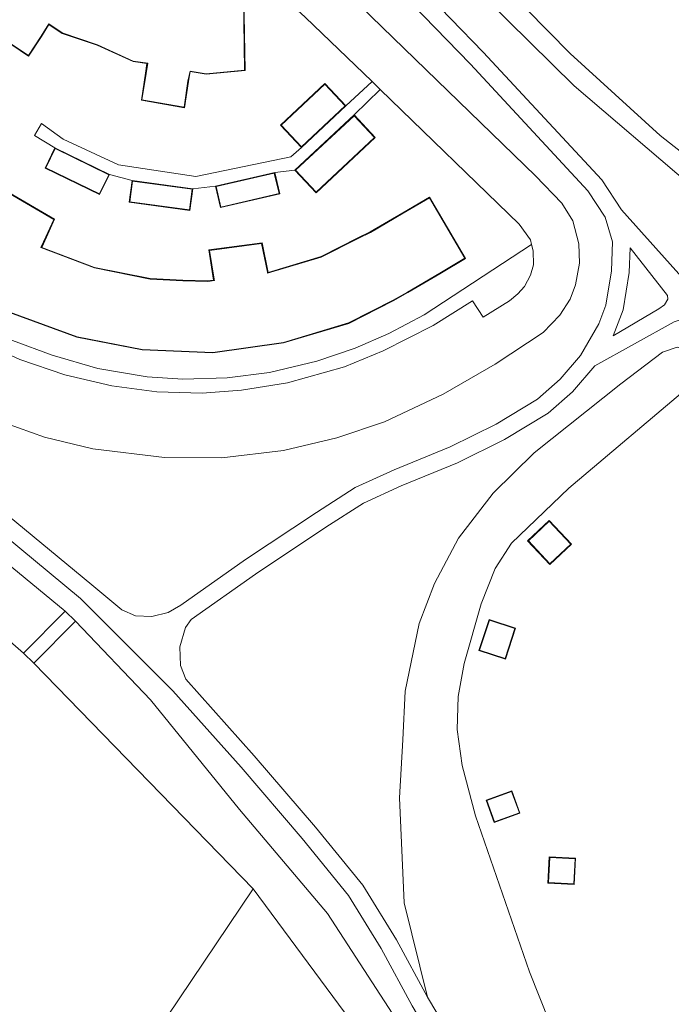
# Model space of a CAD drawing. Extents: x 176032 to 190000, y 318229 to 352878.
# Tile 22 of 184: x 176610 to 176674, y 319260 to 319357. Entities that reach past the tile are written whole.
import ezdxf

# ---------------------------------------------------------------- set-up
doc = ezdxf.new("R2010")
doc.units = 0
for name, color, linetype, lineweight in [('af-bs-rasterhekwerk', 253, 'hekwerk', 18), ('bp-b5-grasland', 253, 'Continuous', 18), ('gw-bs-kruinlijn', 253, 'Continuous', 18), ('gw-bs-teenlijn', 253, 'Continuous', 18), ('kd-bs-dakrand', 6, 'Continuous', 18), ('kd-bs-maaiveldlijn', 6, 'Continuous', 18), ('og-b5-bebouwing', 6, 'Continuous', 18), ('og-b5-grond_ingericht', 253, 'Continuous', 18), ('og-bs-maaiveld', 253, 'Continuous', 18), ('og-bs-terreinafscheiding', 7, 'Continuous', 18), ('vh-b5-verh_soort', 253, 'Continuous', 18)]:
    doc.layers.add(name, color=color, linetype=linetype, lineweight=lineweight)
doc.layers.add('viewports', color=7, linetype='Continuous')
doc.linetypes.add('hekwerk', pattern='A,7,-1.5,[1,RTW.shx,S=0.75,R=0,X=0,Y=0],-1.5', length=10)

# ---------------------------------------------------------------- blocks, each defined once
blk = doc.blocks.new('x-ref dtb totaal grijs')
at = {"layer": 'af-bs-rasterhekwerk'}
for points in [[(176609.963, 319294.465, 44.574), (176598.092, 319304.828, 44.704), (176587.945, 319311.973, 44.76), (176577.958, 319317.91, 44.812), (176570.939, 319321.912, 44.846)], [(176676.357, 319321.176, 48.48), (176664.179, 319310.886, 48.926), (176658.499, 319305.408, 48.949), (176656.862, 319302.9, 48.892), (176655.48, 319299.369, 48.961), (176653.793, 319293.431, 48.938), (176653.179, 319290.156, 48.915), (176653.078, 319286.88, 48.938), (176653.59, 319283.298, 49.007), (176654.922, 319278.282, 49.007), (176660.28, 319262.754, 49.167), (176669.26, 319240.157, 49.075), (176676.276, 319220.915, 49.144), (176680.116, 319211.191, 49.327), (176683.342, 319204.59, 49.293), (176687.284, 319198.91, 49.167), (176690.663, 319195.43, 49.098), (176692.761, 319193.486, 49.052), (176697.778, 319190.467, 49.052)], [(176632.804, 319271.028, 44.963), (176610.979, 319293.46, 44.643)], [(176637.532, 319178.796, 45.115), (176660.753, 319213.185, 44.574), (176661.329, 319214.881, 44.695), (176660.917, 319217.66, 44.704), (176658.803, 319220.805, 44.773), (176656.373, 319223.077, 44.773), (176618.087, 319249.13, 44.704), (176632.804, 319271.028, 44.963)], [(176632.804, 319271.028, 44.963), (176646.189, 319252.908, 44.994), (176655.901, 319233.647, 44.89), (176663.873, 319215.918, 44.911), (176670.439, 319175.202, 44.963)]]:
    blk.add_polyline3d(points, dxfattribs=at)
at = {"layer": 'bp-b5-grasland'}
for points in [[(176732.97, 319272.403, 45.651), (176718.979, 319298.813, 45.582), (176705.025, 319322.497, 45.521), (176694.896, 319337.288, 45.517), (176688.059, 319345.589, 45.482), (176678.108, 319354.684, 45.655), (176676.084, 319352.469, 45.681), (176685.878, 319343.518, 45.508), (176689.767, 319339.971, 45.676), (176690.01, 319339.364, 45.687), (176690.01, 319339.121, 45.725), (176689.709, 319338.883, 45.692), (176689.029, 319339.709, 45.779), (176687.669, 319340.389, 45.736), (176683.988, 319341.354, 45.707), (176679.667, 319342.01, 45.707), (176676.365, 319343.551, 45.707), (176673.29, 319345.954, 45.712), (176664.318, 319354.115, 45.898), (176649.008, 319369.72, 45.863), (176635.465, 319381.805, 45.872), (176617.624, 319396.331, 45.802), (176603.42, 319407.882, 45.854)], [(176649.008, 319369.72, 45.863), (176664.318, 319354.115, 45.898), (176673.29, 319345.954, 45.712), (176676.365, 319343.551, 45.707), (176679.667, 319342.01, 45.707), (176683.988, 319341.354, 45.707), (176687.669, 319340.389, 45.736), (176689.029, 319339.709, 45.779), (176689.709, 319338.883, 45.692), (176688.942, 319338.32, 46.137), (176686.052, 319336.408, 47.058), (176684.055, 319335.223, 47.242), (176682.465, 319336.556, 47.195), (176680.017, 319338.189, 47.1), (176679.748, 319338.393, 47.109), (176676.278, 319341.021, 47.226), (176664.721, 319350.918, 47.295), (176653.7, 319361.785, 47.269)], [(176653.7, 319361.785, 47.269), (176664.721, 319350.918, 47.295), (176676.278, 319341.021, 47.226), (176679.748, 319338.393, 47.109), (176680.017, 319338.189, 47.1), (176682.465, 319336.556, 47.195), (176684.055, 319335.223, 47.242), (176676.898, 319331.209, 47.705), (176676.266, 319331.281, 47.715), (176675.683, 319331.573, 47.705), (176669.416, 319338.59, 47.672), (176667.461, 319341.559, 47.583), (176655.672, 319354.261, 47.559), (176642.816, 319367.55, 47.529)], [(176606.827, 319317.82, 47.576), (176612.048, 319315.956, 47.585), (176616.845, 319314.792, 47.602), (176623.975, 319313.932, 47.623), (176629.691, 319313.908, 47.641), (176635.822, 319314.642, 47.641), (176641.108, 319315.888, 47.697), (176645.852, 319317.488, 47.723), (176651.702, 319320.23, 47.762), (176656.867, 319323.212, 47.809), (176661.653, 319326.388, 47.835), (176663.311, 319328.081, 47.835), (176664.319, 319329.689, 47.857), (176664.856, 319331.099, 47.844), (176665.239, 319333.266, 47.857), (176665.202, 319335.204, 47.866), (176664.574, 319337.483, 47.84), (176663.479, 319339.225, 47.801), (176660.865, 319341.972, 47.788), (176643.433, 319358.873, 47.745)], [(176641.584, 319366.307, 47.52), (176654.402, 319353.057, 47.55), (176666.08, 319340.475, 47.572), (176667.815, 319337.84, 47.658), (176668.551, 319335.408, 47.645), (176668.437, 319332.508, 47.645), (176667.88, 319329.083, 47.706), (176667.177, 319327.219, 47.861), (176665.352, 319324.071, 47.961), (176663.325, 319321.717, 48.039), (176661.087, 319319.754, 48.095), (176656.955, 319317.261, 48.082), (176652.396, 319314.989, 48.06), (176646.832, 319312.725, 47.853), (176642.93, 319310.949, 47.792), (176639.081, 319308.462, 47.727), (176632.044, 319303.791, 47.412), (176625.611, 319299.258, 47.238), (176624.343, 319298.512, 47.243), (176622.72, 319298.124, 47.243), (176621.083, 319298.199, 47.243), (176619.73, 319298.795, 47.243), (176616.749, 319301.273, 47.23), (176607.528, 319308.86, 47.195)], [(176674.962, 319324.907, 47.969), (176673.505, 319324.421, 47.98), (176669.377, 319321.263, 48.295), (176660.732, 319314.413, 48.469), (176656.653, 319310.38, 48.48), (176653.205, 319305.911, 48.436), (176650.826, 319301.393, 48.317), (176649.321, 319297.41, 48.263), (176647.914, 319290.707, 48.176), (176647.672, 319285.85, 48.1), (176647.334, 319280.069, 48.002), (176647.822, 319269.627, 47.676), (176650.121, 319260.26, 47.256), (176647.04, 319265.949, 47.247), (176643.72, 319271.379, 47.286), (176638.995, 319277.161, 47.251), (176632.903, 319284.266, 47.174), (176626.116, 319291.882, 47.169), (176625.565, 319293.229, 47.23), (176625.502, 319295.112, 47.23), (176626.063, 319297.009, 47.226), (176626.619, 319297.827, 47.251), (176633.032, 319302.346, 47.424), (176640.04, 319306.998, 47.739), (176643.772, 319309.409, 47.803), (176647.524, 319311.117, 47.863), (176653.117, 319313.393, 48.07), (176657.799, 319315.726, 48.093), (176662.124, 319318.336, 48.108), (176664.571, 319320.482, 48.053), (176666.785, 319323.053, 47.977), (176674.677, 319327.426, 47.847)], [(176649.087, 319254.884, 47.152), (176640.206, 319268.573, 47.1), (176631.451, 319278.93, 47.07), (176622.591, 319289.822, 47.152), (176615.11, 319297.64, 47.035), (176614.094, 319298.645, 47.087), (176604.23, 319306.778, 47.122), (176594.29, 319313.961, 47.152), (176581.803, 319322.005, 47.13), (176575.509, 319325.735, 47.135), (176580.19, 319325.338, 47.295), (176586.149, 319322.253, 47.326), (176595.663, 319315.708, 47.279), (176606.441, 319307.488, 47.206), (176615.637, 319299.922, 47.241), (176624.812, 319290.72, 47.07), (176631.588, 319283.116, 47.075), (176637.656, 319276.039, 47.151), (176642.292, 319270.366, 47.182), (176645.526, 319265.077, 47.14), (176648.602, 319259.397, 47.149)], [(176715.18, 319254.786, 48.817), (176707.599, 319271.444, 48.676), (176699.922, 319286.694, 48.611), (176692.002, 319300.487, 48.535), (176687.823, 319306.703, 48.491), (176676.357, 319321.176, 48.48), (176664.179, 319310.886, 48.926), (176658.499, 319305.408, 48.949), (176656.862, 319302.9, 48.892), (176655.48, 319299.369, 48.961), (176653.793, 319293.431, 48.938), (176653.179, 319290.156, 48.915), (176653.078, 319286.88, 48.938), (176653.59, 319283.298, 49.007), (176654.922, 319278.282, 49.007), (176660.28, 319262.754, 49.167), (176669.26, 319240.157, 49.075)], [(176654.132, 319253.529, 47.247), (176650.121, 319260.26, 47.256), (176647.822, 319269.627, 47.676), (176647.334, 319280.069, 48.002), (176647.672, 319285.85, 48.1), (176647.914, 319290.707, 48.176), (176649.321, 319297.41, 48.263), (176650.826, 319301.393, 48.317), (176653.205, 319305.911, 48.436), (176656.653, 319310.38, 48.48), (176660.732, 319314.413, 48.469), (176669.377, 319321.263, 48.295), (176673.505, 319324.421, 47.98), (176674.962, 319324.907, 47.969), (176676.905, 319324.422, 47.947), (176679.827, 319323.153, 47.934), (176684.192, 319317.381, 47.904), (176692.281, 319306.686, 47.824), (176696.684, 319299.624, 47.95), (176701.446, 319288.672, 48.282), (176708.256, 319274.139, 48.362), (176718.189, 319252.287, 48.591)]]:
    blk.add_polyline3d(points, dxfattribs=at)
for points in [[(176674.002, 319330.066, 47.727), (176674.051, 319329.677, 47.727), (176673.711, 319329.119, 47.743), (176673.152, 319328.73, 47.76), (176668.605, 319326.044, 47.908), (176669.579, 319328.63, 47.723), (176670.181, 319332.333, 47.662), (176670.278, 319334.791, 47.661)], [(176614.094, 319298.645, 47.087), (176609.963, 319294.465, 44.574), (176598.092, 319304.828, 44.704), (176587.945, 319311.973, 44.76), (176577.958, 319317.91, 44.812), (176570.939, 319321.912, 44.846), (176575.509, 319325.735, 47.135), (176581.803, 319322.005, 47.13), (176594.29, 319313.961, 47.152), (176604.23, 319306.778, 47.122)], [(176679.964, 319174.411, 47.489), (176670.439, 319175.202, 44.963), (176663.873, 319215.918, 44.911), (176655.901, 319233.647, 44.89), (176646.189, 319252.908, 44.994), (176632.804, 319271.028, 44.963), (176610.979, 319293.46, 44.643), (176615.11, 319297.64, 47.035), (176622.591, 319289.822, 47.152), (176631.451, 319278.93, 47.07), (176640.206, 319268.573, 47.1), (176649.087, 319254.884, 47.152), (176655.985, 319242.607, 47.152), (176660.925, 319232.545, 47.221), (176664.674, 319222.546, 47.139), (176668.769, 319211.238, 47.139), (176671.761, 319202.125, 47.213), (176673.373, 319194.151, 47.282), (176674.716, 319179.785, 47.213), (176675.703, 319177.682, 47.104), (176677.771, 319175.516, 47.226)]]:
    blk.add_polyline3d(points, close=True, dxfattribs=at)
at = {"layer": 'gw-bs-kruinlijn'}
for points in [[(176588.565, 319416.114, 47.104), (176599.677, 319408.522, 47.195), (176613.518, 319397.07, 47.152), (176628.978, 319384.266, 47.139), (176643.116, 319372.516, 47.273), (176653.7, 319361.785, 47.269), (176664.721, 319350.918, 47.295), (176676.278, 319341.021, 47.226), (176679.748, 319338.393, 47.109)], [(176614.094, 319298.645, 47.087), (176604.23, 319306.778, 47.122), (176594.29, 319313.961, 47.152), (176581.803, 319322.005, 47.13), (176575.509, 319325.735, 47.135)], [(176679.964, 319174.411, 47.489), (176677.771, 319175.516, 47.226), (176675.703, 319177.682, 47.104), (176674.716, 319179.785, 47.213), (176673.373, 319194.151, 47.282), (176671.761, 319202.125, 47.213), (176668.769, 319211.238, 47.139), (176664.674, 319222.546, 47.139), (176660.925, 319232.545, 47.221), (176655.985, 319242.607, 47.152), (176649.087, 319254.884, 47.152), (176640.206, 319268.573, 47.1), (176631.451, 319278.93, 47.07), (176622.591, 319289.822, 47.152), (176615.11, 319297.64, 47.035)]]:
    blk.add_polyline3d(points, dxfattribs=at)
at = {"layer": 'gw-bs-teenlijn'}
for points in [[(176679.667, 319342.01, 45.707), (176676.365, 319343.551, 45.707), (176673.29, 319345.954, 45.712), (176664.318, 319354.115, 45.898), (176649.008, 319369.72, 45.863), (176635.465, 319381.805, 45.872), (176617.624, 319396.331, 45.802), (176603.42, 319407.882, 45.854), (176588.012, 319419.043, 45.738)], [(176684.192, 319317.381, 47.904), (176679.827, 319323.153, 47.934), (176676.905, 319324.422, 47.947), (176674.962, 319324.907, 47.969), (176673.505, 319324.421, 47.98), (176669.377, 319321.263, 48.295), (176660.732, 319314.413, 48.469), (176656.653, 319310.38, 48.48), (176653.205, 319305.911, 48.436), (176650.826, 319301.393, 48.317), (176649.321, 319297.41, 48.263), (176647.914, 319290.707, 48.176), (176647.672, 319285.85, 48.1), (176647.334, 319280.069, 48.002), (176647.822, 319269.627, 47.676), (176650.121, 319260.26, 47.256)], [(176650.121, 319260.26, 47.256), (176654.132, 319253.529, 47.247), (176660.311, 319243.173, 47.36), (176665.92, 319230.911, 47.299), (176670.021, 319219.64, 47.299), (176673.04, 319210.356, 47.316), (176676.072, 319204.008, 47.446), (176678.924, 319199.843, 47.879), (176681.655, 319197.009, 48.246), (176686.767, 319192.976, 48.45), (176690.843, 319190.072, 48.515)]]:
    blk.add_polyline3d(points, dxfattribs=at)
at = {"layer": 'kd-bs-dakrand'}
for points in [[(176605.87, 319372.403, 56.348), (176610.209, 319368.222, 54.626), (176614.424, 319364.082, 56.244), (176620.046, 319361.854, 54.623), (176625.812, 319359.658, 56.341), (176631.835, 319359.761, 54.679), (176631.935, 319352.48, 54.7), (176628.13, 319352.11, 56.441), (176626.519, 319352.386, 56.417), (176626.313, 319351.364, 50.704), (176625.926, 319348.797, 50.783), (176621.739, 319349.514, 50.702), (176622.15, 319352.148, 50.694), (176622.318, 319353.153, 56.427), (176620.876, 319353.381, 56.425), (176617.301, 319354.991, 54.665), (176613.809, 319356.172, 56.443), (176612.48, 319357.063, 56.437), (176611.712, 319355.856, 50.698), (176610.452, 319353.929, 50.693), (176606.954, 319356.254, 50.7)], [(176634.238, 319332.269, 53.709), (176639.57, 319333.878, 53.709), (176643.228, 319335.733, 53.731), (176644.474, 319336.336, 56.4), (176647.714, 319338.232, 56.4), (176650.322, 319339.763, 54.644), (176653.85, 319333.756, 54.648), (176651.352, 319332.267, 56.417), (176648.144, 319330.393, 56.422), (176646.706, 319329.576, 53.714), (176642.292, 319327.326, 53.735), (176635.799, 319325.392, 53.748), (176628.798, 319324.389, 53.722), (176621.77, 319324.681, 53.714), (176615.279, 319325.952, 53.731), (176608.594, 319328.411, 53.679)], [(176608.503, 319340.241, 50.245), (176612.982, 319337.614, 50.24), (176612.184, 319335.88, 50.465), (176611.692, 319334.813, 53.705), (176617, 319332.792, 53.748), (176622.541, 319331.687, 53.766), (176625.791, 319331.526, 53.714), (176628.299, 319331.442, 53.709), (176628.937, 319331.529, 53.709), (176628.913, 319331.677, 50.93), (176628.441, 319334.542, 50.93), (176633.638, 319335.223, 50.93), (176634.22, 319332.359, 50.93), (176634.238, 319332.269, 53.709)], [(176641.943, 319348.919, 50.565), (176637.618, 319344.849, 50.565), (176635.596, 319346.997, 50.565), (176639.921, 319351.068, 50.565), (176641.943, 319348.919, 50.565)], [(176644.867, 319345.764, 50.543), (176639.048, 319340.342, 50.543), (176637.021, 319342.517, 50.547), (176642.84, 319347.939, 50.565), (176644.867, 319345.764, 50.543)], [(176618.428, 319342.059, 50.673), (176617.497, 319340.154, 50.673), (176612.173, 319342.755, 50.669), (176613.104, 319344.66, 50.721), (176618.428, 319342.059, 50.673)], [(176626.457, 319338.569, 50.63), (176620.527, 319339.379, 50.651), (176620.809, 319341.441, 50.69), (176626.739, 319340.631, 50.651), (176626.457, 319338.569, 50.63)], [(176635.374, 319340.202, 50.673), (176629.579, 319338.853, 50.647), (176629.105, 319340.89, 50.664), (176634.9, 319342.239, 50.66), (176635.374, 319340.202, 50.673)], [(176664.401, 319305.303, 51.092), (176662.318, 319303.355, 50.999), (176660.165, 319305.657, 51.003), (176662.247, 319307.605, 51.001), (176664.401, 319305.303, 51.092)], [(176658.824, 319296.925, 50.742), (176657.847, 319293.931, 50.709), (176655.317, 319294.756, 50.707), (176656.294, 319297.751, 50.709), (176658.824, 319296.925, 50.742)], [(176659.269, 319278.6, 51.064), (176656.811, 319277.695, 50.886), (176656.032, 319279.809, 50.908), (176658.488, 319280.715, 50.902), (176659.269, 319278.6, 51.064)], [(176662.287, 319274.146, 50.999), (176664.808, 319274.018, 51.206), (176664.683, 319271.52, 51.183), (176662.163, 319271.645, 51.206), (176662.287, 319274.146, 50.999)]]:
    blk.add_polyline3d(points, dxfattribs=at)
at = {"layer": 'kd-bs-maaiveldlijn'}
for points in [[(176605.909, 319372.43, 47.842), (176610.242, 319368.256, 47.842), (176614.45, 319364.122, 47.842), (176620.064, 319361.899, 47.842), (176625.82, 319359.706, 47.842), (176631.881, 319359.806, 47.842), (176631.987, 319352.429, 47.842), (176628.126, 319352.061, 47.842), (176626.542, 319352.331, 47.842), (176626.36, 319351.345, 47.842), (176625.969, 319348.738, 47.842), (176621.686, 319349.476, 47.842), (176622.103, 319352.168, 47.842), (176622.235, 319353.121, 47.842), (176620.865, 319353.334, 47.842), (176617.283, 319354.946, 47.842), (176613.785, 319356.131, 47.842), (176612.489, 319356.998, 47.842), (176611.752, 319355.825, 47.842), (176610.468, 319353.86, 47.842), (176606.889, 319356.241, 47.842)], [(176634.287, 319332.336, 47.901), (176639.551, 319333.925, 47.901), (176643.204, 319335.777, 47.901), (176644.449, 319336.379, 47.901), (176647.689, 319338.275, 47.901), (176650.34, 319339.83, 47.901), (176653.919, 319333.737, 47.901), (176651.377, 319332.224, 47.901), (176648.17, 319330.35, 47.901), (176646.731, 319329.533, 47.901), (176642.311, 319327.279, 47.901), (176635.81, 319325.343, 47.901), (176628.801, 319324.339, 47.901), (176621.764, 319324.631, 47.901), (176615.266, 319325.904, 47.901), (176608.572, 319328.366, 47.901)], [(176608.486, 319340.309, 47.901), (176613.046, 319337.634, 47.901), (176612.229, 319335.858, 47.901), (176611.762, 319334.84, 47.901), (176617.014, 319332.84, 47.901), (176622.547, 319331.737, 47.901), (176625.793, 319331.576, 47.901), (176628.255, 319331.518, 47.901), (176628.848, 319331.579, 47.901), (176628.383, 319334.585, 47.901), (176633.677, 319335.278, 47.901), (176634.287, 319332.336, 47.901)], [(176637.616, 319344.778, 48), (176635.525, 319346.999, 48), (176639.923, 319351.139, 48), (176642.014, 319348.917, 48), (176637.616, 319344.778, 48)], [(176642.842, 319348.01, 48), (176644.938, 319345.762, 48), (176639.046, 319340.271, 48), (176636.95, 319342.519, 48), (176642.842, 319348.01, 48)], [(176618.495, 319342.082, 48), (176617.52, 319340.087, 48), (176612.106, 319342.732, 48), (176613.081, 319344.727, 48), (176618.495, 319342.082, 48)], [(176620.766, 319341.497, 48), (176626.795, 319340.674, 48), (176626.5, 319338.513, 48), (176620.471, 319339.336, 48), (176620.766, 319341.497, 48)], [(176634.937, 319342.299, 48), (176635.434, 319340.165, 48), (176629.542, 319338.793, 48), (176629.045, 319340.927, 48), (176634.937, 319342.299, 48)], [(176664.472, 319305.3, 49.235), (176662.316, 319303.284, 49.235), (176660.094, 319305.66, 49.235), (176662.25, 319307.676, 49.235), (176664.472, 319305.3, 49.235)], [(176658.887, 319296.957, 49.231), (176657.879, 319293.868, 49.231), (176655.254, 319294.724, 49.231), (176656.262, 319297.814, 49.231), (176658.887, 319296.957, 49.231)], [(176659.333, 319278.57, 49.235), (176656.781, 319277.631, 49.235), (176655.968, 319279.838, 49.235), (176658.518, 319280.779, 49.235), (176659.333, 319278.57, 49.235)], [(176662.239, 319274.199, 49.383), (176664.86, 319274.066, 49.383), (176664.73, 319271.468, 49.383), (176662.111, 319271.598, 49.383), (176662.239, 319274.199, 49.383)]]:
    blk.add_polyline3d(points, dxfattribs=at)
at = {"layer": 'og-b5-bebouwing'}
for points in [[(176605.909, 319372.43, 47.842), (176610.242, 319368.256, 47.842), (176614.45, 319364.122, 47.842), (176620.064, 319361.899, 47.842), (176625.82, 319359.706, 47.842), (176631.881, 319359.806, 47.842), (176631.987, 319352.429, 47.842), (176628.126, 319352.061, 47.842), (176626.542, 319352.331, 47.842), (176626.36, 319351.345, 47.842), (176625.969, 319348.738, 47.842), (176621.686, 319349.476, 47.842), (176622.103, 319352.168, 47.842), (176622.235, 319353.121, 47.842), (176620.865, 319353.334, 47.842), (176617.283, 319354.946, 47.842), (176613.785, 319356.131, 47.842), (176612.489, 319356.998, 47.842), (176611.752, 319355.825, 47.842), (176610.468, 319353.86, 47.842), (176606.889, 319356.241, 47.842)], [(176608.486, 319340.309, 47.901), (176613.046, 319337.634, 47.901), (176612.229, 319335.858, 47.901), (176611.762, 319334.84, 47.901), (176617.014, 319332.84, 47.901), (176622.547, 319331.737, 47.901), (176625.793, 319331.576, 47.901), (176628.255, 319331.518, 47.901), (176628.848, 319331.579, 47.901), (176628.383, 319334.585, 47.901), (176633.677, 319335.278, 47.901), (176634.287, 319332.336, 47.901), (176639.551, 319333.925, 47.901), (176643.204, 319335.777, 47.901), (176644.449, 319336.379, 47.901), (176647.689, 319338.275, 47.901), (176650.34, 319339.83, 47.901), (176653.919, 319333.737, 47.901), (176651.377, 319332.224, 47.901), (176648.17, 319330.35, 47.901), (176646.731, 319329.533, 47.901), (176642.311, 319327.279, 47.901), (176635.81, 319325.343, 47.901), (176628.801, 319324.339, 47.901), (176621.764, 319324.631, 47.901), (176615.266, 319325.904, 47.901), (176608.572, 319328.366, 47.901)]]:
    blk.add_polyline3d(points, dxfattribs=at)
for points in [[(176637.616, 319344.778, 48), (176635.525, 319346.999, 48), (176639.923, 319351.139, 48), (176642.014, 319348.917, 48)], [(176642.842, 319348.01, 48), (176644.938, 319345.762, 48), (176639.046, 319340.271, 48), (176636.95, 319342.519, 48)], [(176618.495, 319342.082, 48), (176617.52, 319340.087, 48), (176612.106, 319342.732, 48), (176613.081, 319344.727, 48)], [(176620.766, 319341.497, 48), (176626.795, 319340.674, 48), (176626.5, 319338.513, 48), (176620.471, 319339.336, 48)], [(176634.937, 319342.299, 48), (176635.434, 319340.165, 48), (176629.542, 319338.793, 48), (176629.045, 319340.927, 48)], [(176664.472, 319305.3, 49.235), (176662.316, 319303.284, 49.235), (176660.094, 319305.66, 49.235), (176662.25, 319307.676, 49.235)], [(176614.094, 319298.645, 47.087), (176615.11, 319297.64, 47.035), (176610.979, 319293.46, 44.643), (176609.963, 319294.465, 44.574)], [(176658.887, 319296.957, 49.231), (176657.879, 319293.868, 49.231), (176655.254, 319294.724, 49.231), (176656.262, 319297.814, 49.231)], [(176659.333, 319278.57, 49.235), (176656.781, 319277.631, 49.235), (176655.968, 319279.838, 49.235), (176658.518, 319280.779, 49.235)], [(176662.239, 319274.199, 49.383), (176664.86, 319274.066, 49.383), (176664.73, 319271.468, 49.383), (176662.111, 319271.598, 49.383)]]:
    blk.add_polyline3d(points, close=True, dxfattribs=at)
at = {"layer": 'og-b5-grond_ingericht'}
for points in [[(176637.984, 319357.746, 47.706), (176644.62, 319351.326, 47.74), (176642.014, 319348.917, 48), (176639.923, 319351.139, 48), (176635.525, 319346.999, 48), (176637.616, 319344.778, 48), (176636.549, 319343.855, 48.052), (176627.101, 319341.88, 48.034), (176619.397, 319343.043, 48.065), (176613.916, 319345.596, 48.095), (176611.754, 319347.172, 48.207), (176611.065, 319345.972, 48.086), (176613.081, 319344.727, 48), (176612.106, 319342.732, 48), (176617.52, 319340.087, 48), (176618.495, 319342.082, 48), (176620.766, 319341.497, 48), (176620.471, 319339.336, 48), (176626.5, 319338.513, 48), (176626.795, 319340.674, 48), (176629.045, 319340.927, 48), (176629.542, 319338.793, 48), (176635.434, 319340.165, 48), (176634.937, 319342.299, 48), (176636.95, 319342.519, 48), (176639.046, 319340.271, 48), (176644.938, 319345.762, 48), (176642.842, 319348.01, 48), (176645.434, 319350.539, 47.744), (176659.266, 319337.158, 47.814), (176660.383, 319335.575, 47.809), (176660.493, 319335.127, 47.875), (176649.791, 319328.143, 47.835), (176646.306, 319326.276, 47.84), (176642.94, 319324.807, 47.809), (176639.131, 319323.514, 47.801), (176634.433, 319322.383, 47.801), (176630.196, 319321.853, 47.801), (176625.791, 319321.732, 47.792), (176622.259, 319321.967, 47.762), (176617.345, 319322.783, 47.727), (176612.801, 319324.133, 47.675), (176608.868, 319325.583, 47.645)], [(176606.889, 319356.241, 47.842), (176610.468, 319353.86, 47.842), (176611.752, 319355.825, 47.842), (176612.489, 319356.998, 47.842), (176613.785, 319356.131, 47.842), (176617.283, 319354.946, 47.842), (176620.865, 319353.334, 47.842), (176622.235, 319353.121, 47.842), (176622.103, 319352.168, 47.842), (176621.686, 319349.476, 47.842), (176625.969, 319348.738, 47.842), (176626.36, 319351.345, 47.842), (176626.542, 319352.331, 47.842), (176628.126, 319352.061, 47.842), (176631.987, 319352.429, 47.842), (176631.881, 319359.806, 47.842), (176625.82, 319359.706, 47.842), (176620.064, 319361.899, 47.842), (176614.45, 319364.122, 47.842), (176610.242, 319368.256, 47.842), (176605.909, 319372.43, 47.842)], [(176608.572, 319328.366, 47.901), (176615.266, 319325.904, 47.901), (176621.764, 319324.631, 47.901), (176628.801, 319324.339, 47.901), (176635.81, 319325.343, 47.901), (176642.311, 319327.279, 47.901), (176646.731, 319329.533, 47.901), (176648.17, 319330.35, 47.901), (176651.377, 319332.224, 47.901), (176653.919, 319333.737, 47.901), (176650.34, 319339.83, 47.901), (176647.689, 319338.275, 47.901), (176644.449, 319336.379, 47.901), (176643.204, 319335.777, 47.901), (176639.551, 319333.925, 47.901), (176634.287, 319332.336, 47.901), (176633.677, 319335.278, 47.901), (176628.383, 319334.585, 47.901), (176628.848, 319331.579, 47.901), (176628.255, 319331.518, 47.901), (176625.793, 319331.576, 47.901), (176622.547, 319331.737, 47.901), (176617.014, 319332.84, 47.901), (176611.762, 319334.84, 47.901), (176612.229, 319335.858, 47.901), (176613.046, 319337.634, 47.901), (176608.486, 319340.309, 47.901)], [(176669.26, 319240.157, 49.075), (176660.28, 319262.754, 49.167), (176654.922, 319278.282, 49.007), (176653.59, 319283.298, 49.007), (176653.078, 319286.88, 48.938), (176653.179, 319290.156, 48.915), (176653.793, 319293.431, 48.938), (176655.48, 319299.369, 48.961), (176656.862, 319302.9, 48.892), (176658.499, 319305.408, 48.949), (176664.179, 319310.886, 48.926), (176676.357, 319321.176, 48.48), (176687.823, 319306.703, 48.491), (176692.002, 319300.487, 48.535), (176699.922, 319286.694, 48.611), (176707.599, 319271.444, 48.676), (176715.18, 319254.786, 48.817)]]:
    blk.add_polyline3d(points, dxfattribs=at)
for points in [[(176609.963, 319294.465, 44.574), (176610.979, 319293.46, 44.643), (176632.804, 319271.028, 44.963), (176618.087, 319249.13, 44.704), (176656.373, 319223.077, 44.773), (176658.803, 319220.805, 44.773), (176660.917, 319217.66, 44.704), (176661.329, 319214.881, 44.695), (176660.753, 319213.185, 44.574), (176637.532, 319178.796, 45.115), (176632.258, 319171.938, 45), (176615.839, 319146.67, 45.621), (176605.105, 319148.49, 45.565), (176570.939, 319321.912, 44.846), (176577.958, 319317.91, 44.812), (176587.945, 319311.973, 44.76), (176598.092, 319304.828, 44.704)], [(176664.472, 319305.3, 49.235), (176662.25, 319307.676, 49.235), (176660.094, 319305.66, 49.235), (176662.316, 319303.284, 49.235)], [(176658.887, 319296.957, 49.231), (176656.262, 319297.814, 49.231), (176655.254, 319294.724, 49.231), (176657.879, 319293.868, 49.231)], [(176659.333, 319278.57, 49.235), (176658.518, 319280.779, 49.235), (176655.968, 319279.838, 49.235), (176656.781, 319277.631, 49.235)], [(176662.239, 319274.199, 49.383), (176662.111, 319271.598, 49.383), (176664.73, 319271.468, 49.383), (176664.86, 319274.066, 49.383)], [(176670.439, 319175.202, 44.963), (176637.532, 319178.796, 45.115), (176660.753, 319213.185, 44.574), (176661.329, 319214.881, 44.695), (176660.917, 319217.66, 44.704), (176658.803, 319220.805, 44.773), (176656.373, 319223.077, 44.773), (176618.087, 319249.13, 44.704), (176632.804, 319271.028, 44.963), (176646.189, 319252.908, 44.994), (176655.901, 319233.647, 44.89), (176663.873, 319215.918, 44.911)]]:
    blk.add_polyline3d(points, close=True, dxfattribs=at)
at = {"layer": 'og-bs-maaiveld'}
blk.add_polyline3d([(176614.094, 319298.645, 47.087), (176615.11, 319297.64, 47.035), (176610.979, 319293.46, 44.643), (176609.963, 319294.465, 44.574), (176614.094, 319298.645, 47.087)], dxfattribs=at)
at = {"layer": 'og-bs-terreinafscheiding'}
for points in [[(176586.216, 319414.275, 47.253), (176594.702, 319408.27, 47.293), (176600.275, 319404.261, 47.406), (176606.167, 319399.537, 47.394), (176610.959, 319395.398, 47.376), (176617.7, 319389.127, 47.385), (176623.236, 319384.273, 47.347), (176626.423, 319380.893, 47.355), (176629.367, 319378.733, 47.379), (176632.9, 319376.643, 47.387), (176635.624, 319374.386, 47.463), (176642.816, 319367.55, 47.529), (176655.672, 319354.261, 47.559), (176667.461, 319341.559, 47.583), (176669.416, 319338.59, 47.672)], [(176641.584, 319366.307, 47.52), (176654.402, 319353.057, 47.55), (176666.08, 319340.475, 47.572), (176667.815, 319337.84, 47.658), (176668.551, 319335.408, 47.645), (176668.437, 319332.508, 47.645), (176667.88, 319329.083, 47.706), (176667.177, 319327.219, 47.861), (176665.352, 319324.071, 47.961), (176663.325, 319321.717, 48.039), (176661.087, 319319.754, 48.095), (176656.955, 319317.261, 48.082), (176652.396, 319314.989, 48.06), (176646.832, 319312.725, 47.853), (176642.93, 319310.949, 47.792), (176639.081, 319308.462, 47.727), (176632.044, 319303.791, 47.412), (176625.611, 319299.258, 47.238)], [(176606.827, 319317.82, 47.576), (176612.048, 319315.956, 47.585), (176616.845, 319314.792, 47.602), (176623.975, 319313.932, 47.623), (176629.691, 319313.908, 47.641), (176635.822, 319314.642, 47.641), (176641.108, 319315.888, 47.697), (176645.852, 319317.488, 47.723), (176651.702, 319320.23, 47.762), (176656.867, 319323.212, 47.809), (176661.653, 319326.388, 47.835), (176663.311, 319328.081, 47.835), (176664.319, 319329.689, 47.857), (176664.856, 319331.099, 47.844), (176665.239, 319333.266, 47.857), (176665.202, 319335.204, 47.866), (176664.574, 319337.483, 47.84), (176663.479, 319339.225, 47.801), (176660.865, 319341.972, 47.788), (176643.433, 319358.873, 47.745)], [(176609.395, 319373.353, 47.559), (176610.358, 319372.24, 47.559), (176611.542, 319371.04, 47.563), (176613.172, 319369.625, 47.58), (176615.404, 319367.834, 47.602), (176618.72, 319365.475, 47.632), (176621.442, 319364.13, 47.68), (176623.825, 319363.28, 47.671), (176625.907, 319362.745, 47.645), (176629.811, 319362.338, 47.645), (176631.866, 319361.888, 47.68), (176633.352, 319361.305, 47.706), (176635.017, 319360.343, 47.732), (176636.088, 319359.485, 47.732), (176637.984, 319357.746, 47.706), (176644.62, 319351.326, 47.74)], [(176551.507, 319355.814, 47.386), (176558.426, 319352.896, 47.433), (176566.864, 319349.375, 47.468), (176574.489, 319345.651, 47.533), (176581.081, 319342.084, 47.559), (176588.773, 319337.589, 47.567), (176599.274, 319331.143, 47.585), (176605.283, 319327.263, 47.61), (176608.868, 319325.583, 47.645), (176612.801, 319324.133, 47.675), (176617.345, 319322.783, 47.727), (176622.259, 319321.967, 47.762), (176625.791, 319321.732, 47.792), (176630.196, 319321.853, 47.801), (176634.433, 319322.383, 47.801), (176639.131, 319323.514, 47.801), (176642.94, 319324.807, 47.809), (176646.306, 319326.276, 47.84), (176649.791, 319328.143, 47.835), (176660.493, 319335.127, 47.875)], [(176660.493, 319335.127, 47.875), (176660.647, 319334.499, 47.818), (176660.693, 319333.103, 47.831), (176660.371, 319332.064, 47.827), (176659.798, 319330.945, 47.827), (176659.13, 319330.209, 47.827), (176658.3, 319329.514, 47.827), (176655.688, 319327.886, 47.779), (176654.595, 319329.515, 47.835), (176650.687, 319327.077, 47.796), (176645.712, 319324.563, 47.753), (176641.879, 319322.946, 47.732), (176636.204, 319321.37, 47.706), (176631.646, 319320.645, 47.658), (176627.72, 319320.332, 47.628), (176623.211, 319320.474, 47.636), (176618.755, 319321.063, 47.636), (176614.058, 319322.146, 47.58), (176609.583, 319323.69, 47.585), (176605.808, 319325.396, 47.563)], [(176642.014, 319348.917, 48), (176644.62, 319351.326, 47.74)], [(176644.62, 319351.326, 47.74), (176645.434, 319350.539, 47.744)], [(176642.842, 319348.01, 48), (176645.434, 319350.539, 47.744)], [(176645.434, 319350.539, 47.744), (176659.266, 319337.158, 47.814), (176660.383, 319335.575, 47.809), (176660.493, 319335.127, 47.875)], [(176613.081, 319344.727, 48), (176611.065, 319345.972, 48.086), (176611.754, 319347.172, 48.207), (176613.916, 319345.596, 48.095), (176619.397, 319343.043, 48.065), (176627.101, 319341.88, 48.034), (176636.549, 319343.855, 48.052), (176637.616, 319344.778, 48)], [(176636.95, 319342.519, 48), (176634.937, 319342.299, 48)], [(176620.766, 319341.497, 48), (176618.495, 319342.082, 48)], [(176629.045, 319340.927, 48), (176626.795, 319340.674, 48)], [(176669.416, 319338.59, 47.672), (176675.683, 319331.573, 47.705), (176676.266, 319331.281, 47.715), (176676.898, 319331.209, 47.705), (176684.055, 319335.223, 47.242)], [(176674.002, 319330.066, 47.727), (176674.051, 319329.677, 47.727), (176673.711, 319329.119, 47.743), (176673.152, 319328.73, 47.76), (176668.605, 319326.044, 47.908), (176669.579, 319328.63, 47.723), (176670.181, 319332.333, 47.662), (176670.278, 319334.791, 47.661), (176674.002, 319330.066, 47.727)], [(176616.749, 319301.273, 47.23), (176607.528, 319308.86, 47.195), (176596.69, 319317.125, 47.269), (176587.051, 319323.757, 47.316), (176580.994, 319326.892, 47.286)], [(176666.785, 319323.053, 47.977), (176674.677, 319327.426, 47.847), (176675.26, 319327.621, 47.852), (176675.843, 319327.451, 47.852), (176676.474, 319326.892, 47.874), (176679.827, 319323.153, 47.934)], [(176615.637, 319299.922, 47.241), (176606.441, 319307.488, 47.206), (176595.663, 319315.708, 47.279), (176586.149, 319322.253, 47.326), (176580.19, 319325.338, 47.295)], [(176666.785, 319323.053, 47.977), (176664.571, 319320.482, 48.053), (176662.124, 319318.336, 48.108), (176657.799, 319315.726, 48.093), (176653.117, 319313.393, 48.07), (176647.524, 319311.117, 47.863), (176643.772, 319309.409, 47.803), (176640.04, 319306.998, 47.739), (176633.032, 319302.346, 47.424), (176626.619, 319297.827, 47.251)], [(176625.611, 319299.258, 47.238), (176624.343, 319298.512, 47.243), (176622.72, 319298.124, 47.243), (176621.083, 319298.199, 47.243), (176619.73, 319298.795, 47.243), (176616.749, 319301.273, 47.23)], [(176624.812, 319290.72, 47.07), (176615.637, 319299.922, 47.241)], [(176626.619, 319297.827, 47.251), (176626.063, 319297.009, 47.226), (176625.502, 319295.112, 47.23), (176625.565, 319293.229, 47.23), (176626.116, 319291.882, 47.169)], [(176626.116, 319291.882, 47.169), (176632.903, 319284.266, 47.174), (176638.995, 319277.161, 47.251), (176643.72, 319271.379, 47.286), (176647.04, 319265.949, 47.247), (176650.121, 319260.26, 47.256)], [(176624.812, 319290.72, 47.07), (176631.588, 319283.116, 47.075), (176637.656, 319276.039, 47.151), (176642.292, 319270.366, 47.182), (176645.526, 319265.077, 47.14), (176648.602, 319259.397, 47.149), (176652.632, 319252.634, 47.141), (176658.762, 319242.36, 47.252), (176664.303, 319230.248, 47.189), (176668.369, 319219.071, 47.189), (176671.415, 319209.706, 47.206), (176674.557, 319203.128, 47.339), (176677.571, 319198.729, 47.778), (176680.484, 319195.707, 48.153), (176685.72, 319191.576, 48.363), (176689.977, 319188.542, 48.437), (176696.526, 319185.678, 48.595), (176704.898, 319183.553, 48.716), (176706.52, 319183.297, 48.684)]]:
    blk.add_polyline3d(points, dxfattribs=at)
at = {"layer": 'vh-b5-verh_soort'}
for points in [[(176674.677, 319327.426, 47.847), (176666.785, 319323.053, 47.977), (176664.571, 319320.482, 48.053), (176662.124, 319318.336, 48.108), (176657.799, 319315.726, 48.093), (176653.117, 319313.393, 48.07), (176647.524, 319311.117, 47.863), (176643.772, 319309.409, 47.803), (176640.04, 319306.998, 47.739), (176633.032, 319302.346, 47.424), (176626.619, 319297.827, 47.251), (176626.063, 319297.009, 47.226), (176625.502, 319295.112, 47.23), (176625.565, 319293.229, 47.23), (176626.116, 319291.882, 47.169), (176632.903, 319284.266, 47.174), (176638.995, 319277.161, 47.251), (176643.72, 319271.379, 47.286), (176647.04, 319265.949, 47.247), (176650.121, 319260.26, 47.256), (176654.132, 319253.529, 47.247)], [(176648.602, 319259.397, 47.149), (176645.526, 319265.077, 47.14), (176642.292, 319270.366, 47.182), (176637.656, 319276.039, 47.151), (176631.588, 319283.116, 47.075), (176624.812, 319290.72, 47.07), (176615.637, 319299.922, 47.241), (176606.441, 319307.488, 47.206)], [(176607.528, 319308.86, 47.195), (176616.749, 319301.273, 47.23), (176619.73, 319298.795, 47.243), (176621.083, 319298.199, 47.243), (176622.72, 319298.124, 47.243), (176624.343, 319298.512, 47.243), (176625.611, 319299.258, 47.238), (176632.044, 319303.791, 47.412), (176639.081, 319308.462, 47.727), (176642.93, 319310.949, 47.792), (176646.832, 319312.725, 47.853), (176652.396, 319314.989, 48.06), (176656.955, 319317.261, 48.082), (176661.087, 319319.754, 48.095), (176663.325, 319321.717, 48.039), (176665.352, 319324.071, 47.961), (176667.177, 319327.219, 47.861), (176667.88, 319329.083, 47.706), (176668.437, 319332.508, 47.645), (176668.551, 319335.408, 47.645), (176667.815, 319337.84, 47.658), (176666.08, 319340.475, 47.572), (176654.402, 319353.057, 47.55), (176641.584, 319366.307, 47.52)], [(176642.816, 319367.55, 47.529), (176655.672, 319354.261, 47.559), (176667.461, 319341.559, 47.583), (176669.416, 319338.59, 47.672), (176675.683, 319331.573, 47.705), (176676.266, 319331.281, 47.715), (176676.898, 319331.209, 47.705), (176684.055, 319335.223, 47.242), (176686.052, 319336.408, 47.058), (176688.942, 319338.32, 46.137), (176689.709, 319338.883, 45.692), (176690.01, 319339.121, 45.725), (176690.01, 319339.364, 45.687), (176689.767, 319339.971, 45.676), (176685.878, 319343.518, 45.508), (176676.084, 319352.469, 45.681), (176678.108, 319354.684, 45.655), (176688.059, 319345.589, 45.482), (176694.896, 319337.288, 45.517), (176705.025, 319322.497, 45.521), (176718.979, 319298.813, 45.582), (176732.97, 319272.403, 45.651)], [(176605.808, 319325.396, 47.563), (176609.583, 319323.69, 47.585), (176614.058, 319322.146, 47.58), (176618.755, 319321.063, 47.636), (176623.211, 319320.474, 47.636), (176627.72, 319320.332, 47.628), (176631.646, 319320.645, 47.658), (176636.204, 319321.37, 47.706), (176641.879, 319322.946, 47.732), (176645.712, 319324.563, 47.753), (176650.687, 319327.077, 47.796), (176654.595, 319329.515, 47.835), (176655.688, 319327.886, 47.779), (176658.3, 319329.514, 47.827), (176659.13, 319330.209, 47.827), (176659.798, 319330.945, 47.827), (176660.371, 319332.064, 47.827), (176660.693, 319333.103, 47.831), (176660.647, 319334.499, 47.818), (176660.493, 319335.127, 47.875), (176660.383, 319335.575, 47.809), (176659.266, 319337.158, 47.814), (176645.434, 319350.539, 47.744), (176644.62, 319351.326, 47.74), (176637.984, 319357.746, 47.706)], [(176643.433, 319358.873, 47.745), (176660.865, 319341.972, 47.788), (176663.479, 319339.225, 47.801), (176664.574, 319337.483, 47.84), (176665.202, 319335.204, 47.866), (176665.239, 319333.266, 47.857), (176664.856, 319331.099, 47.844), (176664.319, 319329.689, 47.857), (176663.311, 319328.081, 47.835), (176661.653, 319326.388, 47.835), (176656.867, 319323.212, 47.809), (176651.702, 319320.23, 47.762), (176645.852, 319317.488, 47.723), (176641.108, 319315.888, 47.697), (176635.822, 319314.642, 47.641), (176629.691, 319313.908, 47.641), (176623.975, 319313.932, 47.623), (176616.845, 319314.792, 47.602), (176612.048, 319315.956, 47.585), (176606.827, 319317.82, 47.576)], [(176608.868, 319325.583, 47.645), (176612.801, 319324.133, 47.675), (176617.345, 319322.783, 47.727), (176622.259, 319321.967, 47.762), (176625.791, 319321.732, 47.792), (176630.196, 319321.853, 47.801), (176634.433, 319322.383, 47.801), (176639.131, 319323.514, 47.801), (176642.94, 319324.807, 47.809), (176646.306, 319326.276, 47.84), (176649.791, 319328.143, 47.835), (176660.493, 319335.127, 47.875), (176660.647, 319334.499, 47.818), (176660.693, 319333.103, 47.831), (176660.371, 319332.064, 47.827), (176659.798, 319330.945, 47.827), (176659.13, 319330.209, 47.827), (176658.3, 319329.514, 47.827), (176655.688, 319327.886, 47.779), (176654.595, 319329.515, 47.835), (176650.687, 319327.077, 47.796), (176645.712, 319324.563, 47.753), (176641.879, 319322.946, 47.732), (176636.204, 319321.37, 47.706), (176631.646, 319320.645, 47.658), (176627.72, 319320.332, 47.628), (176623.211, 319320.474, 47.636), (176618.755, 319321.063, 47.636), (176614.058, 319322.146, 47.58), (176609.583, 319323.69, 47.585), (176605.808, 319325.396, 47.563)]]:
    blk.add_polyline3d(points, dxfattribs=at)
for points in [[(176618.495, 319342.082, 48), (176613.081, 319344.727, 48), (176611.065, 319345.972, 48.086), (176611.754, 319347.172, 48.207), (176613.916, 319345.596, 48.095), (176619.397, 319343.043, 48.065), (176627.101, 319341.88, 48.034), (176636.549, 319343.855, 48.052), (176637.616, 319344.778, 48), (176642.014, 319348.917, 48), (176644.62, 319351.326, 47.74), (176645.434, 319350.539, 47.744), (176642.842, 319348.01, 48), (176636.95, 319342.519, 48), (176634.937, 319342.299, 48), (176629.045, 319340.927, 48), (176626.795, 319340.674, 48), (176620.766, 319341.497, 48)], [(176674.002, 319330.066, 47.727), (176670.278, 319334.791, 47.661), (176670.181, 319332.333, 47.662), (176669.579, 319328.63, 47.723), (176668.605, 319326.044, 47.908), (176673.152, 319328.73, 47.76), (176673.711, 319329.119, 47.743), (176674.051, 319329.677, 47.727)]]:
    blk.add_polyline3d(points, close=True, dxfattribs=at)

msp = doc.modelspace()

# ---------------------------------------------------------------- block references
at = {"layer": 'viewports'}
msp.add_blockref('x-ref dtb totaal grijs', (0, 0), dxfattribs=at)

doc.saveas('drawing.dxf')
